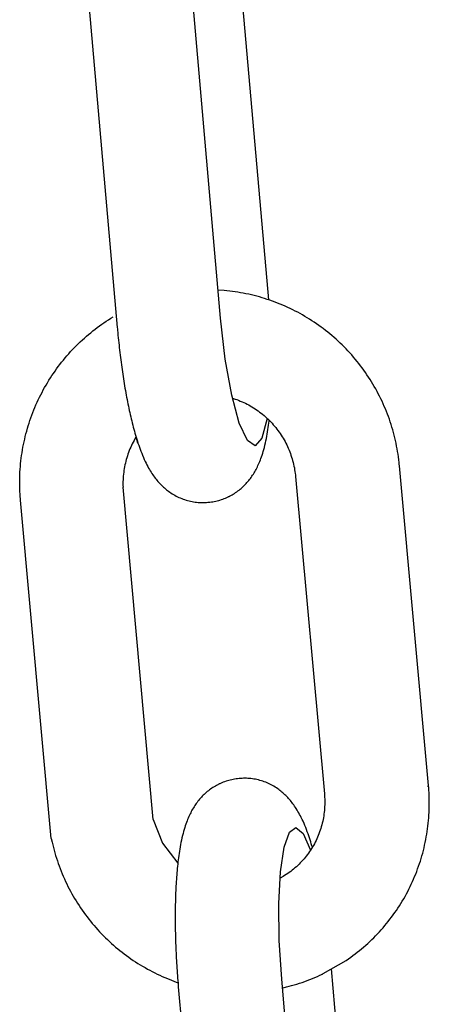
# Model space of a CAD drawing. Extents: x 1529 to 4201, y -422 to 622.
# Tile 58 of 256: x 2014.909 to 2015.37, y 121.426 to 122.535. Entities that reach past the tile are written whole.
import ezdxf

# ---------------------------------------------------------------- set-up
doc = ezdxf.new("R2010")
doc.units = 0
doc.header["$MEASUREMENT"] = 0
doc.layers.add('SPILL-BUCKET', color=1, linetype='CONTINUOUS')

msp = doc.modelspace()

# ---------------------------------------------------------------- linework, layer by layer
at = {"layer": 'SPILL-BUCKET', "color": 1, "linetype": 'Continuous'}
for p, q in [((2015.1896, 122.2195), (2015.15906, 122.56828)), ((2015.13521, 122.19889), (2015.1039, 122.55634)), ((2014.98743, 122.54805), (2015.01895, 122.18811)), ((2015.13944, 122.22979), (2015.13246, 122.23027)), ((2015.14252, 122.22951), (2015.13944, 122.22979)), ((2015.14559, 122.22918), (2015.14252, 122.22951)), ((2015.14867, 122.22881), (2015.14559, 122.22918)), ((2015.15173, 122.2284), (2015.14867, 122.22881)), ((2015.1548, 122.22794), (2015.15173, 122.2284)), ((2015.15785, 122.22743), (2015.1548, 122.22794)), ((2015.1609, 122.22688), (2015.15785, 122.22743)), ((2015.16394, 122.22629), (2015.1609, 122.22688)), ((2015.16697, 122.22565), (2015.16394, 122.22629)), ((2015.17, 122.22497), (2015.16697, 122.22565)), ((2015.17301, 122.22424), (2015.17, 122.22497)), ((2015.17602, 122.22348), (2015.17301, 122.22424)), ((2015.17901, 122.22266), (2015.17602, 122.22348)), ((2015.18199, 122.22181), (2015.17901, 122.22266)), ((2015.18496, 122.22091), (2015.18199, 122.22181)), ((2015.18792, 122.21996), (2015.18496, 122.22091)), ((2015.19086, 122.21898), (2015.18792, 122.21996)), ((2015.19379, 122.21795), (2015.19086, 122.21898)), ((2015.19671, 122.21688), (2015.19379, 122.21795)), ((2015.1996, 122.21577), (2015.19671, 122.21688)), ((2015.20249, 122.21461), (2015.1996, 122.21577)), ((2015.20536, 122.21341), (2015.20249, 122.21461)), ((2015.20821, 122.21218), (2015.20536, 122.21341)), ((2015.21104, 122.2109), (2015.20821, 122.21218)), ((2015.21386, 122.20958), (2015.21104, 122.2109)), ((2015.01178, 122.19868), (2015.01443, 122.2003)), ((2015.21665, 122.20821), (2015.21386, 122.20958)), ((2015.21943, 122.20681), (2015.21665, 122.20821)), ((2015.22219, 122.20537), (2015.21943, 122.20681)), ((2015.22492, 122.20389), (2015.22219, 122.20537)), ((2015.22764, 122.20237), (2015.22492, 122.20389)), ((2015.23033, 122.20081), (2015.22764, 122.20237)), ((2015.233, 122.19921), (2015.23033, 122.20081)), ((2014.99389, 122.1863), (2014.99637, 122.18818)), ((2014.99637, 122.18818), (2014.99887, 122.19002)), ((2014.99887, 122.19002), (2015.00141, 122.19183)), ((2015.00141, 122.19183), (2015.00396, 122.1936)), ((2015.00396, 122.1936), (2015.00654, 122.19533)), ((2015.00654, 122.19533), (2015.00915, 122.19702)), ((2015.00915, 122.19702), (2015.01178, 122.19868)), ((2015.14053, 122.15269), (2015.13521, 122.19889)), ((2015.23565, 122.19757), (2015.233, 122.19921)), ((2015.23828, 122.19589), (2015.23565, 122.19757)), ((2015.24088, 122.19418), (2015.23828, 122.19589)), ((2015.24346, 122.19242), (2015.24088, 122.19418)), ((2015.24601, 122.19063), (2015.24346, 122.19242)), ((2015.24853, 122.18881), (2015.24601, 122.19063)), ((2015.25103, 122.18695), (2015.24853, 122.18881)), ((2014.98191, 122.17636), (2014.98425, 122.17842)), ((2014.98425, 122.17842), (2014.98662, 122.18044)), ((2014.98662, 122.18044), (2014.98902, 122.18243)), ((2014.98902, 122.18243), (2014.99144, 122.18438)), ((2014.99144, 122.18438), (2014.99389, 122.1863)), ((2015.01895, 122.18811), (2015.01909, 122.18663)), ((2015.01909, 122.18663), (2015.01922, 122.18514)), ((2015.01922, 122.18514), (2015.01948, 122.18232)), ((2015.01948, 122.18232), (2015.01975, 122.17951)), ((2015.01975, 122.17951), (2015.02002, 122.17671)), ((2015.25351, 122.18505), (2015.25103, 122.18695)), ((2015.25596, 122.18311), (2015.25351, 122.18505)), ((2015.25837, 122.18114), (2015.25596, 122.18311)), ((2015.26077, 122.17914), (2015.25837, 122.18114)), ((2015.26313, 122.1771), (2015.26077, 122.17914)), ((2015.26546, 122.17503), (2015.26313, 122.1771)), ((2014.97067, 122.16559), (2014.97286, 122.16781)), ((2014.97286, 122.16781), (2014.97507, 122.17)), ((2014.97507, 122.17), (2014.97732, 122.17215)), ((2014.97732, 122.17215), (2014.9796, 122.17427)), ((2014.9796, 122.17427), (2014.98191, 122.17636)), ((2015.02002, 122.17671), (2015.02031, 122.1739)), ((2015.02031, 122.1739), (2015.0206, 122.1711)), ((2015.0206, 122.1711), (2015.0209, 122.16832)), ((2015.0209, 122.16832), (2015.02121, 122.16554)), ((2015.26777, 122.17292), (2015.26546, 122.17503)), ((2015.27004, 122.17078), (2015.26777, 122.17292)), ((2015.27228, 122.16861), (2015.27004, 122.17078)), ((2015.27449, 122.16641), (2015.27228, 122.16861)), ((2015.27667, 122.16417), (2015.27449, 122.16641)), ((2014.96022, 122.15402), (2014.96224, 122.15639)), ((2014.96224, 122.15639), (2014.9643, 122.15874)), ((2014.9643, 122.15874), (2014.96639, 122.16105)), ((2014.96639, 122.16105), (2014.96851, 122.16333)), ((2014.96851, 122.16333), (2014.97067, 122.16559)), ((2015.02121, 122.16554), (2015.02152, 122.16276)), ((2015.02152, 122.16276), (2015.02185, 122.16)), ((2015.02185, 122.16), (2015.02218, 122.15724)), ((2015.02218, 122.15724), (2015.02252, 122.15449)), ((2015.27882, 122.16191), (2015.27667, 122.16417)), ((2015.28094, 122.15961), (2015.27882, 122.16191)), ((2015.28302, 122.15728), (2015.28094, 122.15961)), ((2015.28507, 122.15492), (2015.28302, 122.15728)), ((2015.28709, 122.15253), (2015.28507, 122.15492)), ((2014.95062, 122.14172), (2014.95247, 122.14424)), ((2014.95247, 122.14424), (2014.95435, 122.14673)), ((2014.95435, 122.14673), (2014.95627, 122.14919)), ((2014.95627, 122.14919), (2014.95823, 122.15162)), ((2014.95823, 122.15162), (2014.96022, 122.15402)), ((2015.02252, 122.15449), (2015.02286, 122.15176)), ((2015.02286, 122.15176), (2015.02322, 122.14903)), ((2015.02322, 122.14903), (2015.02358, 122.14631)), ((2015.02358, 122.14631), (2015.02395, 122.14361)), ((2015.14781, 122.11193), (2015.14053, 122.15269)), ((2015.28907, 122.15012), (2015.28709, 122.15253)), ((2015.29102, 122.14767), (2015.28907, 122.15012)), ((2015.29293, 122.1452), (2015.29102, 122.14767)), ((2015.29481, 122.1427), (2015.29293, 122.1452)), ((2014.94358, 122.13141), (2014.94528, 122.13403)), ((2014.94528, 122.13403), (2014.94702, 122.13662)), ((2014.94702, 122.13662), (2014.9488, 122.13918)), ((2014.9488, 122.13918), (2014.95062, 122.14172)), ((2015.02395, 122.14361), (2015.02433, 122.14092)), ((2015.02433, 122.14092), (2015.02471, 122.13823)), ((2015.02471, 122.13823), (2015.02511, 122.13557)), ((2015.02511, 122.13557), (2015.0255, 122.13291)), ((2015.0255, 122.13291), (2015.02591, 122.13027)), ((2015.29665, 122.14018), (2015.29481, 122.1427)), ((2015.29845, 122.13762), (2015.29665, 122.14018)), ((2015.30022, 122.13504), (2015.29845, 122.13762)), ((2015.30195, 122.13244), (2015.30022, 122.13504)), ((2014.93714, 122.1207), (2014.93869, 122.12341)), ((2014.93869, 122.12341), (2014.94028, 122.1261)), ((2014.94028, 122.1261), (2014.94191, 122.12876)), ((2014.94191, 122.12876), (2014.94358, 122.13141)), ((2015.02591, 122.13027), (2015.02633, 122.12764)), ((2015.02633, 122.12764), (2015.02675, 122.12503)), ((2015.02675, 122.12503), (2015.02718, 122.12243)), ((2015.02718, 122.12243), (2015.02762, 122.11985)), ((2015.30365, 122.12982), (2015.30195, 122.13244)), ((2015.3053, 122.12716), (2015.30365, 122.12982)), ((2015.30692, 122.12449), (2015.3053, 122.12716)), ((2015.3085, 122.12179), (2015.30692, 122.12449)), ((2015.31004, 122.11907), (2015.3085, 122.12179)), ((2014.93132, 122.10963), (2014.93272, 122.11243)), ((2014.93272, 122.11243), (2014.93415, 122.11521)), ((2014.93415, 122.11521), (2014.93563, 122.11796)), ((2014.93563, 122.11796), (2014.93714, 122.1207)), ((2015.02762, 122.11985), (2015.02806, 122.11728)), ((2015.02806, 122.11728), (2015.02852, 122.11473)), ((2015.02852, 122.11473), (2015.02898, 122.11219)), ((2015.02898, 122.11219), (2015.02945, 122.10967)), ((2015.15638, 122.08034), (2015.14781, 122.11193)), ((2015.31154, 122.11632), (2015.31004, 122.11907)), ((2015.31301, 122.11356), (2015.31154, 122.11632)), ((2015.31443, 122.11078), (2015.31301, 122.11356)), ((2015.31582, 122.10797), (2015.31443, 122.11078)), ((2014.92615, 122.09825), (2014.92738, 122.10113)), ((2014.92738, 122.10113), (2014.92865, 122.10398)), ((2014.92865, 122.10398), (2014.92997, 122.10682)), ((2014.92997, 122.10682), (2014.93132, 122.10963)), ((2015.02945, 122.10967), (2015.02992, 122.10717)), ((2015.02992, 122.10717), (2015.03041, 122.10468)), ((2015.03041, 122.10468), (2015.0309, 122.10221)), ((2015.0309, 122.10221), (2015.0314, 122.09976)), ((2015.0314, 122.09976), (2015.03191, 122.09731)), ((2015.14869, 122.10868), (2015.1517, 122.10767)), ((2015.1517, 122.10767), (2015.15366, 122.10698)), ((2015.15366, 122.10698), (2015.15561, 122.10624)), ((2015.15561, 122.10624), (2015.15755, 122.10546)), ((2015.15755, 122.10546), (2015.15947, 122.10464)), ((2015.15947, 122.10464), (2015.16138, 122.10378)), ((2015.16138, 122.10378), (2015.16326, 122.10288)), ((2015.16326, 122.10288), (2015.16513, 122.10194)), ((2015.16513, 122.10194), (2015.16698, 122.10097)), ((2015.16698, 122.10097), (2015.16881, 122.09994)), ((2015.16881, 122.09994), (2015.17062, 122.09889)), ((2015.31716, 122.10515), (2015.31582, 122.10797)), ((2015.31846, 122.10231), (2015.31716, 122.10515)), ((2015.31972, 122.09945), (2015.31846, 122.10231)), ((2014.92163, 122.08659), (2014.92269, 122.08953)), ((2014.92269, 122.08953), (2014.9238, 122.09245)), ((2014.9238, 122.09245), (2014.92495, 122.09536)), ((2014.92495, 122.09536), (2014.92615, 122.09825)), ((2015.03191, 122.09731), (2015.03243, 122.0949)), ((2015.03243, 122.0949), (2015.03296, 122.09249)), ((2015.03296, 122.09249), (2015.03349, 122.0901)), ((2015.03349, 122.0901), (2015.03404, 122.08772)), ((2015.17062, 122.09889), (2015.1724, 122.09779)), ((2015.1724, 122.09779), (2015.17417, 122.09666)), ((2015.17417, 122.09666), (2015.1759, 122.09549)), ((2015.1759, 122.09549), (2015.17762, 122.09429)), ((2015.17762, 122.09429), (2015.17931, 122.09305)), ((2015.17931, 122.09305), (2015.18098, 122.09177)), ((2015.18098, 122.09177), (2015.18262, 122.09046)), ((2015.18262, 122.09046), (2015.18423, 122.08911)), ((2015.18423, 122.08911), (2015.18581, 122.08773)), ((2015.32095, 122.09657), (2015.31972, 122.09945)), ((2015.32213, 122.09367), (2015.32095, 122.09657)), ((2015.32326, 122.09076), (2015.32213, 122.09367)), ((2015.32436, 122.08783), (2015.32326, 122.09076)), ((2014.91778, 122.07469), (2014.91868, 122.07769)), ((2014.91868, 122.07769), (2014.91962, 122.08067)), ((2014.91962, 122.08067), (2014.9206, 122.08364)), ((2014.9206, 122.08364), (2014.92163, 122.08659)), ((2015.03404, 122.08772), (2015.03459, 122.08537)), ((2015.03459, 122.08537), (2015.03516, 122.08302)), ((2015.03516, 122.08302), (2015.03573, 122.0807)), ((2015.03573, 122.0807), (2015.03632, 122.07838)), ((2015.03632, 122.07838), (2015.03692, 122.07609)), ((2015.16546, 122.0608), (2015.15638, 122.08034)), ((2015.18771, 122.08593), (2015.18187, 122.06373)), ((2015.18581, 122.08773), (2015.18737, 122.08632)), ((2015.18737, 122.08632), (2015.1889, 122.08487)), ((2015.1889, 122.08487), (2015.19039, 122.0834)), ((2015.1891, 122.07563), (2015.18945, 122.07808)), ((2015.18945, 122.07808), (2015.18978, 122.08049)), ((2015.18978, 122.08049), (2015.19009, 122.08293)), ((2015.19009, 122.08293), (2015.19017, 122.08361)), ((2015.19039, 122.0834), (2015.19186, 122.08189)), ((2015.19186, 122.08189), (2015.1933, 122.08035)), ((2015.1933, 122.08035), (2015.1947, 122.07879)), ((2015.1947, 122.07879), (2015.19607, 122.07719)), ((2015.32542, 122.08489), (2015.32436, 122.08783)), ((2015.32643, 122.08193), (2015.32542, 122.08489)), ((2015.3274, 122.07896), (2015.32643, 122.08193)), ((2015.32833, 122.07597), (2015.3274, 122.07896)), ((2014.91534, 122.06563), (2014.91611, 122.06867)), ((2014.91611, 122.06867), (2014.91692, 122.07168)), ((2014.91692, 122.07168), (2014.91778, 122.07469)), ((2015.03692, 122.07609), (2015.03753, 122.07379)), ((2015.03753, 122.07379), (2015.03816, 122.07152)), ((2015.03753, 122.07379), (2015.03816, 122.07152)), ((2015.03816, 122.07152), (2015.0388, 122.06924)), ((2015.03816, 122.07152), (2015.0388, 122.06924)), ((2015.0388, 122.06924), (2015.03945, 122.067)), ((2015.0388, 122.06924), (2015.03945, 122.067)), ((2015.03945, 122.067), (2015.04013, 122.06473)), ((2015.03945, 122.067), (2015.04013, 122.06473)), ((2015.18744, 122.06575), (2015.18791, 122.06828)), ((2015.18791, 122.06828), (2015.18833, 122.07073)), ((2015.18833, 122.07073), (2015.18873, 122.07321)), ((2015.18873, 122.07321), (2015.1891, 122.07563)), ((2015.19607, 122.07719), (2015.19741, 122.07556)), ((2015.19741, 122.07556), (2015.19872, 122.07391)), ((2015.19872, 122.07391), (2015.19999, 122.07223)), ((2015.19999, 122.07223), (2015.20123, 122.07053)), ((2015.20123, 122.07053), (2015.20243, 122.0688)), ((2015.20243, 122.0688), (2015.20359, 122.06704)), ((2015.20359, 122.06704), (2015.20473, 122.06526)), ((2015.32921, 122.07298), (2015.32833, 122.07597)), ((2015.33005, 122.06997), (2015.32921, 122.07298)), ((2015.33085, 122.06695), (2015.33005, 122.06997)), ((2015.33161, 122.06391), (2015.33085, 122.06695)), ((2014.91271, 122.05341), (2014.9133, 122.05648)), ((2014.9133, 122.05648), (2014.91394, 122.05954)), ((2014.91394, 122.05954), (2014.91462, 122.06259)), ((2014.91462, 122.06259), (2014.91534, 122.06563)), ((2015.03494, 122.0554), (2015.03407, 122.05348)), ((2015.03585, 122.0573), (2015.03494, 122.0554)), ((2015.03679, 122.05918), (2015.03585, 122.0573)), ((2015.03778, 122.06104), (2015.03679, 122.05918)), ((2015.03881, 122.06288), (2015.03778, 122.06104)), ((2015.03987, 122.0647), (2015.03881, 122.06288)), ((2015.04003, 122.06497), (2015.03987, 122.0647)), ((2015.04227, 122.058), (2015.04013, 122.06473)), ((2015.04013, 122.06473), (2015.04082, 122.06249)), ((2015.04082, 122.06249), (2015.04154, 122.06023)), ((2015.04154, 122.06023), (2015.04227, 122.058)), ((2015.04227, 122.058), (2015.04304, 122.05573)), ((2015.04227, 122.058), (2015.04304, 122.05573)), ((2015.04304, 122.05573), (2015.04382, 122.05349)), ((2015.17422, 122.05509), (2015.16546, 122.0608)), ((2015.18187, 122.06373), (2015.17422, 122.05509)), ((2015.18466, 122.05324), (2015.18528, 122.0557)), ((2015.18528, 122.0557), (2015.18587, 122.05818)), ((2015.18587, 122.05818), (2015.18643, 122.06071)), ((2015.18643, 122.06071), (2015.18696, 122.06326)), ((2015.18696, 122.06326), (2015.18744, 122.06575)), ((2015.20473, 122.06526), (2015.20582, 122.06346)), ((2015.20582, 122.06346), (2015.20688, 122.06164)), ((2015.20688, 122.06164), (2015.20789, 122.05979)), ((2015.20789, 122.05979), (2015.20887, 122.05793)), ((2015.20887, 122.05793), (2015.20982, 122.05604)), ((2015.20982, 122.05604), (2015.21072, 122.05414)), ((2015.33232, 122.06087), (2015.33161, 122.06391)), ((2015.33299, 122.05782), (2015.33232, 122.06087)), ((2015.33361, 122.05476), (2015.33299, 122.05782)), ((2014.91077, 122.04106), (2014.91119, 122.04416)), ((2014.91119, 122.04416), (2014.91165, 122.04725)), ((2014.91165, 122.04725), (2014.91215, 122.05033)), ((2014.91215, 122.05033), (2014.91271, 122.05341)), ((2015.03099, 122.04564), (2015.03032, 122.04364)), ((2015.0317, 122.04762), (2015.03099, 122.04564)), ((2015.03245, 122.04959), (2015.0317, 122.04762)), ((2015.03324, 122.05155), (2015.03245, 122.04959)), ((2015.03407, 122.05348), (2015.03324, 122.05155)), ((2015.04382, 122.05349), (2015.04465, 122.0512)), ((2015.04465, 122.0512), (2015.0455, 122.04893)), ((2015.0455, 122.04893), (2015.04642, 122.0466)), ((2015.04642, 122.0466), (2015.04736, 122.04429)), ((2015.04736, 122.04429), (2015.04837, 122.04191)), ((2015.18147, 122.04267), (2015.1821, 122.04454)), ((2015.1821, 122.04454), (2015.18276, 122.0466)), ((2015.18276, 122.0466), (2015.18339, 122.04867)), ((2015.18339, 122.04867), (2015.18404, 122.05094)), ((2015.18404, 122.05094), (2015.18466, 122.05324)), ((2015.21072, 122.05414), (2015.21158, 122.05222)), ((2015.21158, 122.05222), (2015.21241, 122.05028)), ((2015.21241, 122.05028), (2015.21319, 122.04833)), ((2015.21319, 122.04833), (2015.21394, 122.04635)), ((2015.21394, 122.04635), (2015.21464, 122.04437)), ((2015.21464, 122.04437), (2015.2153, 122.04237)), ((2015.33419, 122.05169), (2015.33361, 122.05476)), ((2015.33473, 122.04861), (2015.33419, 122.05169)), ((2015.33522, 122.04553), (2015.33473, 122.04861)), ((2015.33567, 122.04244), (2015.33522, 122.04553)), ((2014.90978, 122.03173), (2014.91007, 122.03485)), ((2014.91007, 122.03485), (2014.91039, 122.03796)), ((2014.91039, 122.03796), (2014.91077, 122.04106)), ((2015.02759, 122.03347), (2015.02717, 122.0314)), ((2015.02805, 122.03552), (2015.02759, 122.03347)), ((2015.02856, 122.03757), (2015.02805, 122.03552)), ((2015.0291, 122.03961), (2015.02856, 122.03757)), ((2015.02969, 122.04163), (2015.0291, 122.03961)), ((2015.03032, 122.04364), (2015.02969, 122.04163)), ((2015.04837, 122.04191), (2015.04942, 122.03956)), ((2015.04942, 122.03956), (2015.05039, 122.03747)), ((2015.05039, 122.03747), (2015.05139, 122.03541)), ((2015.05139, 122.03541), (2015.05234, 122.03354)), ((2015.05234, 122.03354), (2015.05332, 122.03168)), ((2015.17746, 122.03275), (2015.17814, 122.03423)), ((2015.17814, 122.03423), (2015.17883, 122.03581)), ((2015.17883, 122.03581), (2015.17948, 122.03739)), ((2015.17948, 122.03739), (2015.18016, 122.0391)), ((2015.18016, 122.0391), (2015.1808, 122.04081)), ((2015.1808, 122.04081), (2015.18147, 122.04267)), ((2015.2153, 122.04237), (2015.21593, 122.04036)), ((2015.21593, 122.04036), (2015.21651, 122.03833)), ((2015.21651, 122.03833), (2015.21704, 122.0363)), ((2015.21704, 122.0363), (2015.21754, 122.03425)), ((2015.21754, 122.03425), (2015.21799, 122.0322)), ((2015.33607, 122.03935), (2015.33567, 122.04244)), ((2015.33643, 122.03625), (2015.33607, 122.03935)), ((2015.33663, 122.03434), (2015.33643, 122.03625)), ((2015.33681, 122.03244), (2015.33663, 122.03434)), ((2014.90909, 122.01926), (2014.90919, 122.02238)), ((2014.90919, 122.02238), (2014.90934, 122.0255)), ((2014.90934, 122.0255), (2014.90954, 122.02862)), ((2014.90954, 122.02862), (2014.90978, 122.03173)), ((2015.02593, 122.02307), (2015.02572, 122.02098)), ((2015.02617, 122.02516), (2015.02593, 122.02307)), ((2015.02646, 122.02725), (2015.02617, 122.02516)), ((2015.0268, 122.02933), (2015.02646, 122.02725)), ((2015.02717, 122.0314), (2015.0268, 122.02933)), ((2015.05332, 122.03168), (2015.05425, 122.03)), ((2015.05425, 122.03), (2015.05521, 122.02833)), ((2015.05521, 122.02833), (2015.05612, 122.0268)), ((2015.05612, 122.0268), (2015.05707, 122.02528)), ((2015.05707, 122.02528), (2015.05798, 122.02387)), ((2015.05798, 122.02387), (2015.05893, 122.02246)), ((2015.05893, 122.02246), (2015.05985, 122.02114)), ((2015.17058, 122.02064), (2015.17142, 122.02189)), ((2015.17142, 122.02189), (2015.17224, 122.02315)), ((2015.17224, 122.02315), (2015.17304, 122.02445)), ((2015.17304, 122.02445), (2015.17381, 122.02575)), ((2015.17381, 122.02575), (2015.17458, 122.02709)), ((2015.17458, 122.02709), (2015.17531, 122.02844)), ((2015.17531, 122.02844), (2015.17605, 122.02985)), ((2015.17605, 122.02985), (2015.17675, 122.03126)), ((2015.17675, 122.03126), (2015.17746, 122.03275)), ((2015.21799, 122.0322), (2015.2184, 122.03014)), ((2015.2184, 122.03014), (2015.21877, 122.02807)), ((2015.21877, 122.02807), (2015.2191, 122.02599)), ((2015.2191, 122.02599), (2015.21938, 122.02391)), ((2015.21938, 122.02391), (2015.21958, 122.02219)), ((2015.21958, 122.02219), (2015.21975, 122.02046)), ((2015.36956, 121.6725), (2015.33681, 122.03244)), ((2014.90901, 122.01301), (2014.90902, 122.01613)), ((2014.90903, 122.00989), (2014.90901, 122.01301)), ((2014.90902, 122.01613), (2014.90909, 122.01926)), ((2015.02536, 122.01468), (2015.02533, 122.01257)), ((2015.02533, 122.01257), (2015.02534, 122.01047)), ((2015.02544, 122.01678), (2015.02536, 122.01468)), ((2015.02556, 122.01888), (2015.02544, 122.01678)), ((2015.02572, 122.02098), (2015.02556, 122.01888)), ((2015.05985, 122.02114), (2015.0608, 122.01983)), ((2015.0608, 122.01983), (2015.06174, 122.01859)), ((2015.06174, 122.01859), (2015.06272, 122.01735)), ((2015.06272, 122.01735), (2015.06368, 122.01616)), ((2015.06368, 122.01616), (2015.06468, 122.01499)), ((2015.06468, 122.01499), (2015.06567, 122.01386)), ((2015.06567, 122.01386), (2015.0667, 122.01273)), ((2015.0667, 122.01273), (2015.06773, 122.01165)), ((2015.06773, 122.01165), (2015.06879, 122.01058)), ((2015.16189, 122.01023), (2015.16296, 122.01131)), ((2015.16296, 122.01131), (2015.16401, 122.01242)), ((2015.16401, 122.01242), (2015.16503, 122.01354)), ((2015.16503, 122.01354), (2015.16602, 122.01468)), ((2015.16602, 122.01468), (2015.16698, 122.01583)), ((2015.16698, 122.01583), (2015.16792, 122.01701)), ((2015.16792, 122.01701), (2015.16883, 122.0182)), ((2015.16883, 122.0182), (2015.16972, 122.01942)), ((2015.16972, 122.01942), (2015.17058, 122.02064)), ((2015.21975, 122.02046), (2015.25228, 121.663)), ((2014.90911, 122.00676), (2014.90903, 122.00989)), ((2014.90922, 122.00365), (2014.90911, 122.00676)), ((2014.90939, 122.00053), (2014.90922, 122.00365)), ((2014.90959, 121.99741), (2014.90939, 122.00053)), ((2015.02534, 122.01047), (2015.0254, 122.00837)), ((2015.05928, 121.63427), (2015.0254, 122.00837)), ((2015.06879, 122.01058), (2015.06986, 122.00954)), ((2015.06986, 122.00954), (2015.07097, 122.00851)), ((2015.07097, 122.00851), (2015.07208, 122.00752)), ((2015.07208, 122.00752), (2015.07323, 122.00654)), ((2015.07323, 122.00654), (2015.07439, 122.00559)), ((2015.07439, 122.00559), (2015.07558, 122.00465)), ((2015.07558, 122.00465), (2015.07679, 122.00375)), ((2015.07679, 122.00375), (2015.07803, 122.00286)), ((2015.07803, 122.00286), (2015.07943, 122.00191)), ((2015.07943, 122.00191), (2015.08086, 122.00099)), ((2015.08086, 122.00099), (2015.08232, 122.0001)), ((2015.08232, 122.0001), (2015.0838, 121.99925)), ((2015.14597, 121.99858), (2015.14821, 121.99981)), ((2015.14821, 121.99981), (2015.14959, 122.00062)), ((2015.14959, 122.00062), (2015.15094, 122.00146)), ((2015.15094, 122.00146), (2015.15227, 122.00233)), ((2015.15227, 122.00233), (2015.15357, 122.00323)), ((2015.15357, 122.00323), (2015.15484, 122.00416)), ((2015.15484, 122.00416), (2015.15609, 122.00511)), ((2015.15609, 122.00511), (2015.15731, 122.00609)), ((2015.15731, 122.00609), (2015.15849, 122.00709)), ((2015.15849, 122.00709), (2015.15966, 122.00811)), ((2015.15966, 122.00811), (2015.16079, 122.00916)), ((2015.16079, 122.00916), (2015.16189, 122.01023)), ((2014.90974, 121.99551), (2014.90959, 121.99741)), ((2014.9099, 121.99361), (2014.90974, 121.99551)), ((2014.94454, 121.61292), (2014.9099, 121.99361)), ((2015.0838, 121.99925), (2015.08531, 121.99844)), ((2015.08531, 121.99844), (2015.08684, 121.99766)), ((2015.08684, 121.99766), (2015.08839, 121.99692)), ((2015.08839, 121.99692), (2015.08997, 121.99623)), ((2015.08997, 121.99623), (2015.09156, 121.99557)), ((2015.09156, 121.99557), (2015.09318, 121.99496)), ((2015.09318, 121.99496), (2015.0948, 121.99439)), ((2015.0948, 121.99439), (2015.09644, 121.99387)), ((2015.09644, 121.99387), (2015.0981, 121.99339)), ((2015.0981, 121.99339), (2015.09976, 121.99295)), ((2015.09976, 121.99295), (2015.10144, 121.99256)), ((2015.10144, 121.99256), (2015.10312, 121.99222)), ((2015.10312, 121.99222), (2015.10481, 121.99192)), ((2015.10481, 121.99192), (2015.10651, 121.99167)), ((2015.10651, 121.99167), (2015.10821, 121.99147)), ((2015.10821, 121.99147), (2015.10991, 121.9913)), ((2015.10991, 121.9913), (2015.11161, 121.99119)), ((2015.11161, 121.99119), (2015.11331, 121.99113)), ((2015.11331, 121.99113), (2015.11501, 121.9911)), ((2015.11501, 121.9911), (2015.11671, 121.99113)), ((2015.11671, 121.99113), (2015.11815, 121.99119)), ((2015.11815, 121.99119), (2015.11958, 121.99129)), ((2015.11958, 121.99128), (2015.12105, 121.99139)), ((2015.12105, 121.9914), (2015.1213, 121.99142)), ((2015.1213, 121.99142), (2015.12156, 121.99143)), ((2015.12156, 121.99143), (2015.12323, 121.99158)), ((2015.12323, 121.99158), (2015.1249, 121.9918)), ((2015.1249, 121.9918), (2015.12656, 121.99205)), ((2015.12656, 121.99205), (2015.1282, 121.99234)), ((2015.1282, 121.99234), (2015.12984, 121.99267)), ((2015.12984, 121.99267), (2015.13146, 121.99305)), ((2015.13146, 121.99305), (2015.13306, 121.99347)), ((2015.13306, 121.99347), (2015.13465, 121.99393)), ((2015.13339, 121.99356), (2015.13465, 121.99393)), ((2015.13465, 121.99393), (2015.13622, 121.99443)), ((2015.13465, 121.99393), (2015.13622, 121.99443)), ((2015.13622, 121.99443), (2015.13778, 121.99497)), ((2015.13622, 121.99443), (2015.13778, 121.99497)), ((2015.13778, 121.99497), (2015.13931, 121.99554)), ((2015.13931, 121.99554), (2015.14083, 121.99616)), ((2015.14083, 121.99616), (2015.14232, 121.9968)), ((2015.14232, 121.9968), (2015.14379, 121.99749)), ((2015.14379, 121.99749), (2015.14439, 121.99778)), ((2015.14439, 121.99778), (2015.14498, 121.99808)), ((2015.14498, 121.99808), (2015.1454, 121.9983)), ((2015.1454, 121.9983), (2015.14568, 121.99844)), ((2015.14461, 121.67818), (2015.14302, 121.67772)), ((2015.14621, 121.6786), (2015.14461, 121.67818)), ((2015.14784, 121.67898), (2015.14621, 121.6786)), ((2015.14947, 121.67931), (2015.14784, 121.67898)), ((2015.15112, 121.6796), (2015.14947, 121.67931)), ((2015.15277, 121.67985), (2015.15112, 121.6796)), ((2015.15444, 121.68007), (2015.15277, 121.67985)), ((2015.15612, 121.68022), (2015.15444, 121.68007)), ((2015.15637, 121.68023), (2015.15612, 121.68022)), ((2015.15662, 121.68025), (2015.15637, 121.68023)), ((2015.15809, 121.68037), (2015.15662, 121.68026)), ((2015.15953, 121.68045), (2015.15809, 121.68035)), ((2015.16096, 121.68052), (2015.15953, 121.68045)), ((2015.16266, 121.68054), (2015.16096, 121.68052)), ((2015.16436, 121.68052), (2015.16266, 121.68054)), ((2015.16606, 121.68045), (2015.16436, 121.68052)), ((2015.16776, 121.68034), (2015.16606, 121.68045)), ((2015.16946, 121.68018), (2015.16776, 121.68034)), ((2015.17116, 121.67998), (2015.16946, 121.68018)), ((2015.17286, 121.67973), (2015.17116, 121.67998)), ((2015.17455, 121.67943), (2015.17286, 121.67973)), ((2015.17623, 121.67908), (2015.17455, 121.67943)), ((2015.17791, 121.6787), (2015.17623, 121.67908)), ((2015.17958, 121.67826), (2015.17791, 121.6787)), ((2015.18123, 121.67778), (2015.17958, 121.67826)), ((2015.12283, 121.66749), (2015.12158, 121.66654)), ((2015.1241, 121.66842), (2015.12283, 121.66749)), ((2015.1254, 121.66931), (2015.1241, 121.66842)), ((2015.12673, 121.67018), (2015.1254, 121.66931)), ((2015.12809, 121.67103), (2015.12673, 121.67018)), ((2015.12947, 121.67184), (2015.12809, 121.67103)), ((2015.13086, 121.67261), (2015.12947, 121.67184)), ((2015.13227, 121.67335), (2015.13086, 121.67261)), ((2015.13269, 121.67356), (2015.13227, 121.67335)), ((2015.13329, 121.67386), (2015.13269, 121.67356)), ((2015.13388, 121.67416), (2015.13329, 121.67386)), ((2015.13443, 121.67441), (2015.13388, 121.67416)), ((2015.13685, 121.67549), (2015.13443, 121.67441)), ((2015.13836, 121.6761), (2015.13685, 121.67549)), ((2015.1399, 121.67668), (2015.13836, 121.6761)), ((2015.14145, 121.67722), (2015.1399, 121.67668)), ((2015.14302, 121.67772), (2015.14145, 121.67722)), ((2015.18287, 121.67725), (2015.18123, 121.67778)), ((2015.1845, 121.67669), (2015.18287, 121.67725)), ((2015.18611, 121.67607), (2015.1845, 121.67669)), ((2015.1877, 121.67542), (2015.18611, 121.67607)), ((2015.18928, 121.67472), (2015.1877, 121.67542)), ((2015.19083, 121.67399), (2015.18928, 121.67472)), ((2015.19236, 121.67321), (2015.19083, 121.67399)), ((2015.19387, 121.6724), (2015.19236, 121.67321)), ((2015.19535, 121.67154), (2015.19387, 121.6724)), ((2015.19681, 121.67066), (2015.19535, 121.67154)), ((2015.19824, 121.66974), (2015.19681, 121.67066)), ((2015.19964, 121.66878), (2015.19824, 121.66974)), ((2015.20088, 121.6679), (2015.19964, 121.66878)), ((2015.20209, 121.66699), (2015.20088, 121.6679)), ((2015.20328, 121.66606), (2015.20209, 121.66699)), ((2015.36846, 121.67161), (2015.36871, 121.67173)), ((2015.36936, 121.67213), (2015.36956, 121.6725)), ((2015.36978, 121.66987), (2015.36956, 121.6725)), ((2015.36997, 121.66725), (2015.36978, 121.66987)), ((2015.37016, 121.66413), (2015.36997, 121.66725)), ((2015.11165, 121.65697), (2015.11069, 121.65581)), ((2015.11264, 121.65811), (2015.11165, 121.65697)), ((2015.11366, 121.65923), (2015.11264, 121.65811)), ((2015.11471, 121.66034), (2015.11366, 121.65923)), ((2015.11578, 121.66142), (2015.11471, 121.66034)), ((2015.11689, 121.66249), (2015.11578, 121.66142)), ((2015.11802, 121.66353), (2015.11689, 121.66249)), ((2015.11918, 121.66456), (2015.11802, 121.66353)), ((2015.12036, 121.66556), (2015.11918, 121.66456)), ((2015.12158, 121.66654), (2015.12036, 121.66556)), ((2015.20444, 121.66511), (2015.20328, 121.66606)), ((2015.20559, 121.66413), (2015.20444, 121.66511)), ((2015.2067, 121.66313), (2015.20559, 121.66413)), ((2015.20781, 121.66211), (2015.2067, 121.66313)), ((2015.20888, 121.66107), (2015.20781, 121.66211)), ((2015.20994, 121.66), (2015.20888, 121.66107)), ((2015.21097, 121.65892), (2015.20994, 121.66)), ((2015.212, 121.65779), (2015.21097, 121.65892)), ((2015.213, 121.65666), (2015.212, 121.65779)), ((2015.21399, 121.65549), (2015.213, 121.65666)), ((2015.25228, 121.663), (2015.25235, 121.66211)), ((2015.25235, 121.66211), (2015.25242, 121.66122)), ((2015.25242, 121.66122), (2015.25255, 121.65912)), ((2015.25255, 121.65912), (2015.25264, 121.65703)), ((2015.25264, 121.65703), (2015.25269, 121.65493)), ((2015.3703, 121.66102), (2015.37016, 121.66413)), ((2015.37039, 121.6579), (2015.3703, 121.66102)), ((2015.37044, 121.65478), (2015.37039, 121.6579)), ((2015.10386, 121.6459), (2015.10309, 121.64455)), ((2015.10463, 121.6472), (2015.10386, 121.6459)), ((2015.10544, 121.6485), (2015.10463, 121.6472)), ((2015.10625, 121.64975), (2015.10544, 121.6485)), ((2015.10709, 121.65101), (2015.10625, 121.64975)), ((2015.10795, 121.65223), (2015.10709, 121.65101)), ((2015.10884, 121.65345), (2015.10795, 121.65223)), ((2015.10975, 121.65463), (2015.10884, 121.65345)), ((2015.11069, 121.65581), (2015.10975, 121.65463)), ((2015.21496, 121.6543), (2015.21399, 121.65549)), ((2015.21593, 121.65306), (2015.21496, 121.6543)), ((2015.21687, 121.65182), (2015.21593, 121.65306)), ((2015.21782, 121.6505), (2015.21687, 121.65182)), ((2015.21874, 121.64919), (2015.21782, 121.6505)), ((2015.21969, 121.64778), (2015.21874, 121.64919)), ((2015.2206, 121.64637), (2015.21969, 121.64778)), ((2015.22155, 121.64484), (2015.2206, 121.64637)), ((2015.22246, 121.64332), (2015.22155, 121.64484)), ((2015.25243, 121.64656), (2015.25226, 121.64447)), ((2015.25256, 121.64865), (2015.25243, 121.64656)), ((2015.25265, 121.65074), (2015.25256, 121.64865)), ((2015.25269, 121.65284), (2015.25265, 121.65074)), ((2015.25269, 121.65493), (2015.25269, 121.65284)), ((2015.3702, 121.64232), (2015.37033, 121.64543)), ((2015.37033, 121.64543), (2015.37041, 121.64855)), ((2015.37041, 121.64855), (2015.37045, 121.65167)), ((2015.37045, 121.65167), (2015.37044, 121.65478)), ((2015.05928, 121.63427), (2015.0697, 121.6076)), ((2015.09819, 121.63425), (2015.09751, 121.63255)), ((2015.09885, 121.63583), (2015.09819, 121.63425)), ((2015.09953, 121.63742), (2015.09885, 121.63583)), ((2015.10021, 121.6389), (2015.09953, 121.63742)), ((2015.10092, 121.64039), (2015.10021, 121.6389)), ((2015.10162, 121.6418), (2015.10092, 121.64039)), ((2015.10236, 121.6432), (2015.10162, 121.6418)), ((2015.10309, 121.64455), (2015.10236, 121.6432)), ((2015.22342, 121.64165), (2015.22246, 121.64332)), ((2015.22435, 121.63997), (2015.22342, 121.64165)), ((2015.22533, 121.63811), (2015.22435, 121.63997)), ((2015.22628, 121.63624), (2015.22533, 121.63811)), ((2015.22728, 121.63417), (2015.22628, 121.63624)), ((2015.22825, 121.63209), (2015.22728, 121.63417)), ((2015.25075, 121.63414), (2015.25032, 121.6321)), ((2015.25114, 121.63619), (2015.25075, 121.63414)), ((2015.25149, 121.63825), (2015.25114, 121.63619)), ((2015.25179, 121.64032), (2015.25149, 121.63825)), ((2015.25205, 121.64239), (2015.25179, 121.64032)), ((2015.25226, 121.64447), (2015.25205, 121.64239)), ((2015.36955, 121.633), (2015.36981, 121.6361)), ((2015.36981, 121.6361), (2015.37003, 121.63921)), ((2015.37003, 121.63921), (2015.3702, 121.64232)), ((2015.09428, 121.62298), (2015.09363, 121.6207)), ((2015.09491, 121.62505), (2015.09428, 121.62298)), ((2015.09557, 121.62711), (2015.09491, 121.62505)), ((2015.0962, 121.62898), (2015.09557, 121.62711)), ((2015.09687, 121.63084), (2015.0962, 121.62898)), ((2015.09751, 121.63255), (2015.09687, 121.63084)), ((2015.21278, 121.61992), (2015.2201, 121.6252)), ((2015.2201, 121.6252), (2015.22827, 121.61827)), ((2015.2293, 121.62974), (2015.22825, 121.63209)), ((2015.23031, 121.62735), (2015.2293, 121.62974)), ((2015.23125, 121.62505), (2015.23031, 121.62735)), ((2015.23217, 121.62272), (2015.23125, 121.62505)), ((2015.23302, 121.62045), (2015.23217, 121.62272)), ((2015.24818, 121.62405), (2015.24754, 121.62207)), ((2015.24878, 121.62604), (2015.24818, 121.62405)), ((2015.24934, 121.62805), (2015.24878, 121.62604)), ((2015.24985, 121.63007), (2015.24934, 121.62805)), ((2015.25032, 121.6321), (2015.24985, 121.63007)), ((2015.36806, 121.62064), (2015.3685, 121.62372)), ((2015.3685, 121.62372), (2015.36889, 121.62681)), ((2015.36889, 121.62681), (2015.36924, 121.6299)), ((2015.36924, 121.6299), (2015.36955, 121.633)), ((2014.94464, 121.61291), (2014.94553, 121.60879)), ((2015.0918, 121.61346), (2015.09125, 121.61094)), ((2015.09239, 121.61595), (2015.0918, 121.61346)), ((2015.09301, 121.61841), (2015.09239, 121.61595)), ((2015.09363, 121.6207), (2015.09301, 121.61841)), ((2015.20687, 121.60283), (2015.21278, 121.61992)), ((2015.22827, 121.61827), (2015.23663, 121.59968)), ((2015.23385, 121.61815), (2015.23302, 121.62045)), ((2015.23463, 121.61591), (2015.23385, 121.61815)), ((2015.2354, 121.61364), (2015.23463, 121.61591)), ((2015.23613, 121.61141), (2015.2354, 121.61364)), ((2015.24373, 121.6124), (2015.24284, 121.61053)), ((2015.24457, 121.6143), (2015.24373, 121.6124)), ((2015.24537, 121.61622), (2015.24457, 121.6143)), ((2015.24614, 121.61815), (2015.24537, 121.61622)), ((2015.24686, 121.6201), (2015.24614, 121.61815)), ((2015.24754, 121.62207), (2015.24686, 121.6201)), ((2015.36648, 121.61145), (2015.36705, 121.6145)), ((2015.36705, 121.6145), (2015.36758, 121.61757)), ((2015.36758, 121.61757), (2015.36806, 121.62064)), ((2014.94553, 121.60879), (2014.94624, 121.60575)), ((2014.94624, 121.60575), (2014.947, 121.60272)), ((2014.947, 121.60272), (2014.9478, 121.59969)), ((2015.0697, 121.6076), (2015.08713, 121.58491)), ((2015.08934, 121.60092), (2015.08894, 121.59844)), ((2015.08977, 121.60337), (2015.08934, 121.60092)), ((2015.09023, 121.6059), (2015.08977, 121.60337)), ((2015.09071, 121.60839), (2015.09023, 121.6059)), ((2015.09125, 121.61094), (2015.09071, 121.60839)), ((2015.20283, 121.57528), (2015.20687, 121.60283)), ((2015.23685, 121.60915), (2015.23613, 121.61141)), ((2015.23784, 121.60145), (2015.23673, 121.59971)), ((2015.23754, 121.60692), (2015.23685, 121.60915)), ((2015.23822, 121.60465), (2015.23754, 121.60692)), ((2015.23892, 121.60322), (2015.23784, 121.60145)), ((2015.23872, 121.60294), (2015.23822, 121.60465)), ((2015.23996, 121.60502), (2015.23892, 121.60322)), ((2015.24096, 121.60683), (2015.23996, 121.60502)), ((2015.24192, 121.60867), (2015.24096, 121.60683)), ((2015.24284, 121.61053), (2015.24192, 121.60867)), ((2015.36375, 121.59932), (2015.3645, 121.60233)), ((2015.3645, 121.60233), (2015.3652, 121.60536)), ((2015.3652, 121.60536), (2015.36586, 121.6084)), ((2015.36586, 121.6084), (2015.36648, 121.61145)), ((2014.9478, 121.59969), (2014.94864, 121.59669)), ((2014.94864, 121.59669), (2014.94952, 121.59369)), ((2014.94952, 121.59369), (2014.95045, 121.5907)), ((2014.95045, 121.5907), (2014.95142, 121.58773)), ((2015.08789, 121.59115), (2015.08758, 121.58871)), ((2015.08822, 121.59356), (2015.08789, 121.59115)), ((2015.08857, 121.59602), (2015.08822, 121.59356)), ((2015.08894, 121.59844), (2015.08857, 121.59602)), ((2015.22929, 121.58978), (2015.22793, 121.58823)), ((2015.23062, 121.59137), (2015.22929, 121.58978)), ((2015.23191, 121.59298), (2015.23062, 121.59137)), ((2015.23317, 121.59463), (2015.23191, 121.59298)), ((2015.23439, 121.59629), (2015.23317, 121.59463)), ((2015.23558, 121.59799), (2015.23439, 121.59629)), ((2015.23673, 121.59971), (2015.23558, 121.59799)), ((2015.36034, 121.58738), (2015.36126, 121.59034)), ((2015.36126, 121.59034), (2015.36213, 121.59332)), ((2015.36213, 121.59332), (2015.36297, 121.59631)), ((2015.36297, 121.59631), (2015.36375, 121.59932)), ((2014.95142, 121.58773), (2014.95244, 121.58477)), ((2014.95244, 121.58477), (2014.95349, 121.58183)), ((2014.95349, 121.58183), (2014.95459, 121.5789)), ((2014.95459, 121.5789), (2014.95573, 121.57599)), ((2015.08652, 121.57901), (2015.08629, 121.57657)), ((2015.08676, 121.58145), (2015.08652, 121.57901)), ((2015.08702, 121.58387), (2015.08676, 121.58145)), ((2015.08729, 121.58631), (2015.08702, 121.58387)), ((2015.08758, 121.58871), (2015.08729, 121.58631)), ((2015.2191, 121.57956), (2015.21752, 121.57823)), ((2015.22065, 121.58092), (2015.2191, 121.57956)), ((2015.22217, 121.58232), (2015.22065, 121.58092)), ((2015.22366, 121.58375), (2015.22217, 121.58232)), ((2015.22511, 121.58521), (2015.22366, 121.58375)), ((2015.22654, 121.5867), (2015.22511, 121.58521)), ((2015.22793, 121.58823), (2015.22654, 121.5867)), ((2015.35624, 121.57566), (2015.35733, 121.57856)), ((2015.35733, 121.57856), (2015.35838, 121.58149)), ((2015.35838, 121.58149), (2015.35938, 121.58442)), ((2015.35938, 121.58442), (2015.36034, 121.58738)), ((2014.95573, 121.57599), (2014.95691, 121.57309)), ((2014.95691, 121.57309), (2014.95813, 121.57022)), ((2014.95813, 121.57022), (2014.95939, 121.56736)), ((2014.95939, 121.56736), (2014.96069, 121.56451)), ((2015.08568, 121.56918), (2015.08551, 121.56671)), ((2015.08587, 121.57166), (2015.08568, 121.56918)), ((2015.08607, 121.57411), (2015.08587, 121.57166)), ((2015.08629, 121.57657), (2015.08607, 121.57411)), ((2015.20096, 121.53939), (2015.20283, 121.57528)), ((2015.20573, 121.56993), (2015.20245, 121.56803)), ((2015.20749, 121.571), (2015.20573, 121.56993)), ((2015.20923, 121.57211), (2015.20749, 121.571)), ((2015.21094, 121.57326), (2015.20923, 121.57211)), ((2015.21262, 121.57445), (2015.21094, 121.57326)), ((2015.21428, 121.57567), (2015.21262, 121.57445)), ((2015.21592, 121.57693), (2015.21428, 121.57567)), ((2015.21752, 121.57823), (2015.21592, 121.57693)), ((2015.35274, 121.56705), (2015.35395, 121.5699)), ((2015.35395, 121.5699), (2015.35512, 121.57277)), ((2015.35512, 121.57277), (2015.35624, 121.57566)), ((2014.96069, 121.56451), (2014.96204, 121.56169)), ((2014.96204, 121.56169), (2014.96342, 121.55888)), ((2014.96342, 121.55888), (2014.96484, 121.5561)), ((2015.08492, 121.55665), (2015.0848, 121.5541)), ((2015.08505, 121.55918), (2015.08492, 121.55665)), ((2015.08519, 121.56171), (2015.08505, 121.55918)), ((2015.08534, 121.56421), (2015.08519, 121.56171)), ((2015.08551, 121.56671), (2015.08534, 121.56421)), ((2015.34748, 121.55582), (2015.34886, 121.5586)), ((2015.34886, 121.5586), (2015.35019, 121.5614)), ((2015.35019, 121.5614), (2015.35148, 121.56421)), ((2015.35148, 121.56421), (2015.35274, 121.56705)), ((2014.96484, 121.5561), (2014.96631, 121.55334)), ((2014.96631, 121.55334), (2014.96781, 121.55059)), ((2014.96781, 121.55059), (2014.96935, 121.54787)), ((2014.96935, 121.54787), (2014.97093, 121.54518)), ((2014.97093, 121.54518), (2014.97255, 121.5425)), ((2015.0845, 121.54638), (2015.08442, 121.54378)), ((2015.08459, 121.54897), (2015.0845, 121.54638)), ((2015.08469, 121.55155), (2015.08459, 121.54897)), ((2015.0848, 121.5541), (2015.08469, 121.55155)), ((2015.3416, 121.54493), (2015.34313, 121.54762)), ((2015.34313, 121.54762), (2015.34462, 121.55034)), ((2015.34462, 121.55034), (2015.34607, 121.55307)), ((2015.34607, 121.55307), (2015.34748, 121.55582)), ((2014.97255, 121.5425), (2014.97421, 121.53985)), ((2014.97421, 121.53985), (2014.9759, 121.53722)), ((2014.9759, 121.53722), (2014.97763, 121.53462)), ((2014.97763, 121.53462), (2014.9794, 121.53204)), ((2015.08425, 121.53591), (2015.08421, 121.53325)), ((2015.0843, 121.53854), (2015.08425, 121.53591)), ((2015.08436, 121.54117), (2015.0843, 121.53854)), ((2015.08442, 121.54378), (2015.08436, 121.54117)), ((2015.20143, 121.49795), (2015.20096, 121.53939)), ((2015.33337, 121.53184), (2015.33509, 121.53441)), ((2015.33509, 121.53441), (2015.33677, 121.53701)), ((2015.33677, 121.53701), (2015.33842, 121.53962)), ((2015.33842, 121.53962), (2015.34003, 121.54227)), ((2015.34003, 121.54227), (2015.3416, 121.54493)), ((2014.9794, 121.53204), (2014.98121, 121.52949)), ((2014.98121, 121.52949), (2014.98305, 121.52696)), ((2014.98305, 121.52696), (2014.98492, 121.52446)), ((2014.98492, 121.52446), (2014.98684, 121.52199)), ((2015.08417, 121.52791), (2015.08416, 121.52523)), ((2015.08416, 121.52523), (2015.08416, 121.52253)), ((2015.08419, 121.53059), (2015.08417, 121.52791)), ((2015.08421, 121.53325), (2015.08419, 121.53059)), ((2015.32612, 121.52183), (2015.32799, 121.52429)), ((2015.32799, 121.52429), (2015.32982, 121.52678)), ((2015.32982, 121.52678), (2015.33161, 121.5293)), ((2015.33161, 121.5293), (2015.33337, 121.53184)), ((2014.98684, 121.52199), (2014.98878, 121.51954)), ((2014.98878, 121.51954), (2014.99076, 121.51713)), ((2014.99076, 121.51713), (2014.99278, 121.51474)), ((2014.99278, 121.51474), (2014.99483, 121.51238)), ((2014.99483, 121.51238), (2014.99691, 121.51005)), ((2015.08416, 121.52253), (2015.08417, 121.51982)), ((2015.08417, 121.51982), (2015.08419, 121.51709)), ((2015.08419, 121.51709), (2015.08422, 121.51437)), ((2015.08422, 121.51437), (2015.08426, 121.51162)), ((2015.31628, 121.50994), (2015.31831, 121.51226)), ((2015.31831, 121.51226), (2015.32032, 121.51461)), ((2015.32032, 121.51461), (2015.32229, 121.51699)), ((2015.32229, 121.51699), (2015.32422, 121.5194)), ((2015.32422, 121.5194), (2015.32612, 121.52183)), ((2014.99691, 121.51005), (2014.99903, 121.50776)), ((2014.99903, 121.50776), (2015.00118, 121.50549)), ((2015.00118, 121.50549), (2015.00336, 121.50325)), ((2015.00336, 121.50325), (2015.00557, 121.50105)), ((2015.00557, 121.50105), (2015.00781, 121.49888)), ((2015.08426, 121.51162), (2015.08431, 121.50887)), ((2015.08431, 121.50887), (2015.08436, 121.50611)), ((2015.08436, 121.50611), (2015.08443, 121.50335)), ((2015.08443, 121.50335), (2015.0845, 121.50057)), ((2015.30559, 121.49882), (2015.30779, 121.50098)), ((2015.30779, 121.50098), (2015.30996, 121.50317)), ((2015.30996, 121.50317), (2015.3121, 121.5054)), ((2015.3121, 121.5054), (2015.3142, 121.50765)), ((2015.3142, 121.50765), (2015.31628, 121.50994)), ((2015.00781, 121.49888), (2015.01009, 121.49674)), ((2015.01009, 121.49674), (2015.01239, 121.49463)), ((2015.01239, 121.49463), (2015.01472, 121.49256)), ((2015.01472, 121.49256), (2015.01709, 121.49052)), ((2015.01709, 121.49052), (2015.01948, 121.48852)), ((2015.0845, 121.50057), (2015.08459, 121.49779)), ((2015.08459, 121.49779), (2015.08468, 121.495)), ((2015.08468, 121.495), (2015.08478, 121.4922)), ((2015.08478, 121.4922), (2015.0849, 121.48939)), ((2015.20418, 121.45417), (2015.20143, 121.49795)), ((2015.29414, 121.4885), (2015.29649, 121.4905)), ((2015.29649, 121.4905), (2015.29881, 121.49252)), ((2015.29881, 121.49252), (2015.3011, 121.49459)), ((2015.3011, 121.49459), (2015.30336, 121.49668)), ((2015.30336, 121.49668), (2015.30559, 121.49882)), ((2015.01948, 121.48852), (2015.0219, 121.48655)), ((2015.0219, 121.48655), (2015.02434, 121.48462)), ((2015.02434, 121.48462), (2015.02682, 121.48272)), ((2015.02682, 121.48272), (2015.02932, 121.48085)), ((2015.02932, 121.48085), (2015.03184, 121.47903)), ((2015.03184, 121.47903), (2015.0344, 121.47724)), ((2015.0849, 121.48939), (2015.08502, 121.48659)), ((2015.08502, 121.48659), (2015.08515, 121.48377)), ((2015.08515, 121.48377), (2015.08528, 121.48096)), ((2015.08528, 121.48096), (2015.08543, 121.47813)), ((2015.27945, 121.47727), (2015.28196, 121.47906)), ((2015.28196, 121.47906), (2015.28445, 121.48087)), ((2015.28445, 121.48087), (2015.28691, 121.48273)), ((2015.28691, 121.48273), (2015.28935, 121.48462)), ((2015.28935, 121.48462), (2015.29176, 121.48654)), ((2015.29176, 121.48654), (2015.29414, 121.4885)), ((2015.0344, 121.47724), (2015.03697, 121.47549)), ((2015.03697, 121.47549), (2015.03957, 121.47377)), ((2015.03957, 121.47377), (2015.0422, 121.47209)), ((2015.0422, 121.47209), (2015.04485, 121.47046)), ((2015.04485, 121.47046), (2015.04752, 121.46886)), ((2015.04752, 121.46886), (2015.05021, 121.4673)), ((2015.08543, 121.47813), (2015.08558, 121.47531)), ((2015.08558, 121.47531), (2015.08575, 121.47248)), ((2015.08575, 121.47248), (2015.08592, 121.46965)), ((2015.08592, 121.46965), (2015.0861, 121.46682)), ((2015.25087, 121.46054), (2015.27691, 121.47553)), ((2015.27691, 121.47553), (2015.27945, 121.47727)), ((2015.05021, 121.4673), (2015.05293, 121.46577)), ((2015.05293, 121.46577), (2015.05566, 121.46429)), ((2015.05566, 121.46429), (2015.05842, 121.46285)), ((2015.05842, 121.46285), (2015.0612, 121.46145)), ((2015.0612, 121.46145), (2015.064, 121.46008)), ((2015.064, 121.46008), (2015.06681, 121.45876)), ((2015.06681, 121.45876), (2015.06964, 121.45748)), ((2015.06964, 121.45748), (2015.07249, 121.45625)), ((2015.0861, 121.46682), (2015.08629, 121.46399)), ((2015.08629, 121.46399), (2015.08649, 121.46115)), ((2015.08649, 121.46115), (2015.0867, 121.45832)), ((2015.0867, 121.45832), (2015.08691, 121.45549)), ((2015.24153, 121.45628), (2015.24436, 121.4575)), ((2015.24436, 121.4575), (2015.24717, 121.45876)), ((2015.24717, 121.45876), (2015.24995, 121.46009)), ((2015.24995, 121.46009), (2015.25004, 121.46013)), ((2015.25004, 121.46013), (2015.25012, 121.46018)), ((2015.25025, 121.46023), (2015.2505, 121.46036)), ((2015.25048, 121.46035), (2015.25087, 121.46054)), ((2015.29076, 121.1176), (2015.26026, 121.46594)), ((2015.07249, 121.45625), (2015.07536, 121.45505)), ((2015.07536, 121.45505), (2015.08728, 121.45027)), ((2015.08691, 121.45549), (2015.08713, 121.45266)), ((2015.08713, 121.45266), (2015.08737, 121.44983)), ((2015.08737, 121.44983), (2015.08753, 121.44785)), ((2015.08753, 121.44785), (2015.0877, 121.44587)), ((2015.0877, 121.44587), (2015.11923, 121.08594)), ((2015.23548, 121.09672), (2015.20418, 121.45417)), ((2015.20592, 121.44468), (2015.20942, 121.44552)), ((2015.20942, 121.44552), (2015.21241, 121.44628)), ((2015.21241, 121.44628), (2015.21538, 121.44708)), ((2015.21538, 121.44708), (2015.21835, 121.44794)), ((2015.21835, 121.44794), (2015.2213, 121.44883)), ((2015.2213, 121.44883), (2015.22423, 121.44977)), ((2015.22423, 121.44977), (2015.22716, 121.45074)), ((2015.22716, 121.45074), (2015.23006, 121.45176)), ((2015.23006, 121.45176), (2015.23295, 121.45283)), ((2015.23295, 121.45283), (2015.23583, 121.45394)), ((2015.23583, 121.45394), (2015.23869, 121.45508)), ((2015.23869, 121.45508), (2015.24153, 121.45628))]:
    msp.add_line(p, q, dxfattribs=at)

doc.saveas('drawing.dxf')
